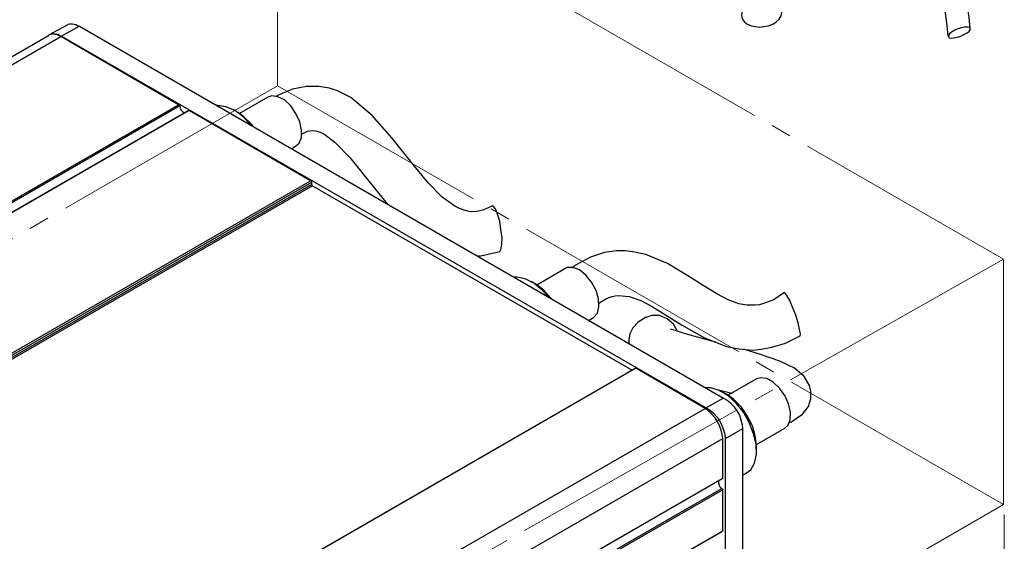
# Model space of a CAD drawing. Header units: millimetres. Extents: x 83 to 342, y -217 to -63.
# Tile 35 of 43: x 278 to 339, y -165 to -132. Entities that reach past the tile are written whole.
import ezdxf

# ---------------------------------------------------------------- set-up
doc = ezdxf.new("R2010")
doc.units = ezdxf.units.MM
doc.header["$MEASUREMENT"] = 0
for name, pattern in [('AI-Linetype-0', [19.05, 15.24, -1.27, 1.27, -1.27]), ('AI-Linetype-11', [19.05, 15.24, -1.27, 1.27, -1.27]), ('AI-Linetype-3', [19.05, 15.24, -1.27, 1.27, -1.27]), ('AI-Linetype-4', [19.05, 15.24, -1.27, 1.27, -1.27]), ('AI-Linetype-5', [19.05, 15.24, -1.27, 1.27, -1.27]), ('AI-Linetype-7', [19.05, 15.24, -1.27, 1.27, -1.27]), ('AI-Linetype-8', [19.05, 15.24, -1.27, 1.27, -1.27])]:
    doc.linetypes.add(name, pattern=pattern)
doc.layers.add('Capa 1', color=7, linetype='Continuous', lineweight=0)

msp = doc.modelspace()

# ---------------------------------------------------------------- linework, layer by layer
at = {"layer": 'Capa 1', "color": 8, "linetype": 'AI-Linetype-0', "lineweight": 18, "true_color": 0x808181}
msp.add_line((293.761, -120.913), (338.952, -147.001), dxfattribs=at)
at = {"layer": 'Capa 1', "color": 8, "linetype": 'AI-Linetype-8', "lineweight": 18, "true_color": 0x808181}
msp.add_line((293.761, -136.204), (293.761, -120.913), dxfattribs=at)
at = {"layer": 'Capa 1', "color": 8, "linetype": 'AI-Linetype-7', "lineweight": 18, "true_color": 0x808181}
msp.add_line((293.761, -136.204), (215.143, -181.589), dxfattribs=at)
at = {"layer": 'Capa 1', "color": 8, "linetype": 'AI-Linetype-4', "lineweight": 18, "true_color": 0x808181}
msp.add_line((338.952, -162.293), (293.761, -136.204), dxfattribs=at)
at = {"layer": 'Capa 1', "color": 8, "linetype": 'AI-Linetype-3', "lineweight": 18, "true_color": 0x808181}
msp.add_line((338.952, -147.001), (260.335, -191.593), dxfattribs=at)
at = {"layer": 'Capa 1', "color": 8, "linetype": 'AI-Linetype-11', "lineweight": 18, "true_color": 0x808181}
msp.add_line((338.952, -162.293), (338.952, -147.001), dxfattribs=at)
at = {"layer": 'Capa 1', "color": 8, "linetype": 'AI-Linetype-5', "lineweight": 18, "true_color": 0x808181}
msp.add_line((338.952, -162.293), (260.335, -207.677), dxfattribs=at)
at = {"layer": 'Capa 1', "color": 18, "lineweight": 18, "true_color": 0x010101}
for points in [[(291.394, -116.791), (291.394, -116.791), (212.791, -161.364), (212.791, -161.364)], [(339.004, -162.92), (339.004, -162.92), (339.004, -168.155), (339.004, -168.155)]]:
    msp.add_open_spline(points, degree=3, dxfattribs=at)
at = {"layer": 'Capa 1', "color": 18, "lineweight": 25, "true_color": 0x010101}
for points, knots in [([(333.843, -122.569), (333.843, -122.569), (333.819, -123.261), (333.819, -123.261), (333.819, -123.261), (333.819, -123.829), (333.819, -123.829), (333.819, -123.829), (333.843, -124.298), (333.843, -124.298), (333.843, -124.298), (333.868, -124.693), (333.868, -124.693), (333.868, -124.693), (333.893, -125.088), (333.893, -125.088), (333.893, -125.088), (333.942, -125.36), (333.942, -125.36), (333.942, -125.36), (333.967, -125.607), (333.967, -125.607), (333.967, -125.607), (334.041, -125.952), (334.041, -125.952), (334.041, -125.952), (334.115, -126.347), (334.115, -126.347), (334.115, -126.347), (334.214, -126.767), (334.214, -126.767), (334.214, -126.767), (334.313, -127.138), (334.313, -127.138), (334.313, -127.138), (334.411, -127.434), (334.411, -127.434), (334.411, -127.434), (334.51, -127.829), (334.51, -127.829), (334.51, -127.829), (334.634, -128.274), (334.634, -128.274), (334.634, -128.274), (334.782, -128.841), (334.782, -128.841), (334.782, -128.841), (334.93, -129.484), (334.93, -129.484), (334.93, -129.484), (335.078, -130.175), (335.078, -130.175), (335.078, -130.175), (335.152, -130.545), (335.152, -130.545), (335.152, -130.545), (335.202, -130.916), (335.202, -130.916), (335.202, -130.916), (335.276, -131.336), (335.276, -131.336), (335.276, -131.336), (335.35, -131.854), (335.35, -131.854), (335.35, -131.854), (335.424, -132.447), (335.424, -132.447), (335.424, -132.447), (335.498, -133.114), (335.498, -133.114)], [0, 0, 0, 0, 1, 1, 1, 2, 2, 2, 3, 3, 3, 4, 4, 4, 5, 5, 5, 6, 6, 6, 7, 7, 7, 8, 8, 8, 9, 9, 9, 10, 10, 10, 11, 11, 11, 12, 12, 12, 13, 13, 13, 14, 14, 14, 15, 15, 15, 16, 16, 16, 17, 17, 17, 18, 18, 18, 19, 19, 19, 20, 20, 20, 21, 21, 21, 22, 22, 22, 23, 23, 23, 23]), ([(336.881, -132.644), (336.881, -132.644), (336.807, -131.953), (336.807, -131.953), (336.807, -131.953), (336.733, -131.41), (336.733, -131.41), (336.733, -131.41), (336.659, -130.99), (336.659, -130.99), (336.659, -130.99), (336.609, -130.644), (336.609, -130.644), (336.609, -130.644), (336.51, -130.002), (336.51, -130.002), (336.51, -130.002), (336.362, -129.335), (336.362, -129.335), (336.362, -129.335), (336.214, -128.669), (336.214, -128.669), (336.214, -128.669), (336.115, -128.249), (336.115, -128.249), (336.115, -128.249), (336.016, -127.829), (336.016, -127.829), (336.016, -127.829), (335.918, -127.533), (335.918, -127.533), (335.918, -127.533), (335.868, -127.31), (335.868, -127.31), (335.868, -127.31), (335.794, -127.039), (335.794, -127.039), (335.794, -127.039), (335.695, -126.668), (335.695, -126.668), (335.695, -126.668), (335.597, -126.273), (335.597, -126.273), (335.597, -126.273), (335.498, -125.928), (335.498, -125.928), (335.498, -125.928), (335.448, -125.631), (335.448, -125.631), (335.448, -125.631), (335.424, -125.434), (335.424, -125.434), (335.424, -125.434), (335.399, -125.187), (335.399, -125.187), (335.399, -125.187), (335.35, -124.816), (335.35, -124.816), (335.35, -124.816), (335.325, -124.471), (335.325, -124.471), (335.325, -124.471), (335.3, -124.001), (335.3, -124.001), (335.3, -124.001), (335.3, -123.705), (335.3, -123.705), (335.3, -123.705), (335.3, -123.384), (335.3, -123.384), (335.3, -123.384), (335.3, -122.989), (335.3, -122.989), (335.3, -122.989), (335.325, -122.569), (335.325, -122.569)], [0, 0, 0, 0, 1, 1, 1, 2, 2, 2, 3, 3, 3, 4, 4, 4, 5, 5, 5, 6, 6, 6, 7, 7, 7, 8, 8, 8, 9, 9, 9, 10, 10, 10, 11, 11, 11, 12, 12, 12, 13, 13, 13, 14, 14, 14, 15, 15, 15, 16, 16, 16, 17, 17, 17, 18, 18, 18, 19, 19, 19, 20, 20, 20, 21, 21, 21, 22, 22, 22, 23, 23, 23, 24, 24, 24, 25, 25, 25, 25]), ([(323.892, -130.842), (323.892, -130.842), (324.188, -130.842), (324.188, -130.842), (324.188, -130.842), (324.459, -130.891), (324.459, -130.891), (324.459, -130.891), (324.706, -130.99), (324.706, -130.99), (324.706, -130.99), (324.904, -131.113), (324.904, -131.113), (324.904, -131.113), (325.052, -131.286), (325.052, -131.286), (325.052, -131.286), (325.126, -131.459), (325.126, -131.459), (325.126, -131.459), (325.151, -131.657), (325.151, -131.657), (325.151, -131.657), (325.102, -131.854), (325.102, -131.854), (325.102, -131.854), (324.978, -132.052), (324.978, -132.052), (324.978, -132.052), (324.805, -132.225), (324.805, -132.225), (324.805, -132.225), (324.583, -132.373), (324.583, -132.373), (324.583, -132.373), (324.311, -132.472), (324.311, -132.472), (324.311, -132.472), (324.04, -132.521), (324.04, -132.521), (324.04, -132.521), (323.743, -132.546), (323.743, -132.546), (323.743, -132.546), (323.472, -132.521), (323.472, -132.521), (323.472, -132.521), (323.2, -132.447), (323.2, -132.447), (323.2, -132.447), (322.978, -132.348), (322.978, -132.348), (322.978, -132.348), (322.805, -132.2), (322.805, -132.2), (322.805, -132.2), (322.681, -132.027), (322.681, -132.027), (322.681, -132.027), (322.632, -131.83), (322.632, -131.83), (322.632, -131.83), (322.657, -131.632), (322.657, -131.632), (322.657, -131.632), (322.731, -131.434), (322.731, -131.434), (322.731, -131.434), (322.879, -131.237), (322.879, -131.237), (322.879, -131.237), (323.077, -131.089), (323.077, -131.089), (323.077, -131.089), (323.324, -130.965), (323.324, -130.965), (323.324, -130.965), (323.595, -130.891), (323.595, -130.891), (323.595, -130.891), (323.892, -130.842), (323.892, -130.842)], [0, 0, 0, 0, 1, 1, 1, 2, 2, 2, 3, 3, 3, 4, 4, 4, 5, 5, 5, 6, 6, 6, 7, 7, 7, 8, 8, 8, 9, 9, 9, 10, 10, 10, 11, 11, 11, 12, 12, 12, 13, 13, 13, 14, 14, 14, 15, 15, 15, 16, 16, 16, 17, 17, 17, 18, 18, 18, 19, 19, 19, 20, 20, 20, 21, 21, 21, 22, 22, 22, 23, 23, 23, 24, 24, 24, 25, 25, 25, 26, 26, 26, 27, 27, 27, 27]), ([(280.652, -132.422), (280.652, -132.422), (280.726, -132.373), (280.726, -132.373), (280.726, -132.373), (280.8, -132.348), (280.8, -132.348), (280.8, -132.348), (280.898, -132.348), (280.898, -132.348), (280.898, -132.348), (280.997, -132.348), (280.997, -132.348), (280.997, -132.348), (281.096, -132.373), (281.096, -132.373), (281.096, -132.373), (281.195, -132.397), (281.195, -132.397), (281.195, -132.397), (281.294, -132.447), (281.294, -132.447), (281.294, -132.447), (281.417, -132.496), (281.417, -132.496)], [0, 0, 0, 0, 1, 1, 1, 2, 2, 2, 3, 3, 3, 4, 4, 4, 5, 5, 5, 6, 6, 6, 7, 7, 7, 8, 8, 8, 8]), ([(280.256, -133.138), (280.256, -133.138), (280.158, -133.089), (280.158, -133.089), (280.158, -133.089), (280.059, -133.04), (280.059, -133.04), (280.059, -133.04), (279.935, -133.015), (279.935, -133.015), (279.935, -133.015), (279.837, -132.99), (279.837, -132.99), (279.837, -132.99), (279.738, -132.99), (279.738, -132.99), (279.738, -132.99), (279.664, -133.015), (279.664, -133.015), (279.664, -133.015), (279.565, -133.04), (279.565, -133.04), (279.565, -133.04), (279.491, -133.064), (279.491, -133.064)], [0, 0, 0, 0, 1, 1, 1, 2, 2, 2, 3, 3, 3, 4, 4, 4, 5, 5, 5, 6, 6, 6, 7, 7, 7, 8, 8, 8, 8]), ([(279.54, -133.04), (279.54, -133.04), (279.614, -132.99), (279.614, -132.99), (279.614, -132.99), (279.713, -132.965), (279.713, -132.965), (279.713, -132.965), (279.812, -132.965), (279.812, -132.965), (279.812, -132.965), (279.911, -132.965), (279.911, -132.965), (279.911, -132.965), (280.009, -132.99), (280.009, -132.99), (280.009, -132.99), (280.108, -133.015), (280.108, -133.015), (280.108, -133.015), (280.207, -133.064), (280.207, -133.064), (280.207, -133.064), (280.306, -133.114), (280.306, -133.114)], [0, 0, 0, 0, 1, 1, 1, 2, 2, 2, 3, 3, 3, 4, 4, 4, 5, 5, 5, 6, 6, 6, 7, 7, 7, 8, 8, 8, 8]), ([(335.523, -133.138), (335.523, -133.138), (335.523, -133.064), (335.523, -133.064), (335.523, -133.064), (335.597, -132.965), (335.597, -132.965), (335.597, -132.965), (335.72, -132.867), (335.72, -132.867), (335.72, -132.867), (335.918, -132.743), (335.918, -132.743), (335.918, -132.743), (336.115, -132.669), (336.115, -132.669), (336.115, -132.669), (336.338, -132.595), (336.338, -132.595), (336.338, -132.595), (336.535, -132.546), (336.535, -132.546), (336.535, -132.546), (336.708, -132.546), (336.708, -132.546), (336.708, -132.546), (336.831, -132.57), (336.831, -132.57), (336.831, -132.57), (336.881, -132.62), (336.881, -132.62), (336.881, -132.62), (336.881, -132.719), (336.881, -132.719), (336.881, -132.719), (336.807, -132.817), (336.807, -132.817), (336.807, -132.817), (336.683, -132.916), (336.683, -132.916), (336.683, -132.916), (336.486, -133.015), (336.486, -133.015), (336.486, -133.015), (336.288, -133.114), (336.288, -133.114), (336.288, -133.114), (336.066, -133.188), (336.066, -133.188), (336.066, -133.188), (335.868, -133.212), (335.868, -133.212), (335.868, -133.212), (335.695, -133.237), (335.695, -133.237), (335.695, -133.237), (335.572, -133.212), (335.572, -133.212), (335.572, -133.212), (335.523, -133.138), (335.523, -133.138)], [0, 0, 0, 0, 1, 1, 1, 2, 2, 2, 3, 3, 3, 4, 4, 4, 5, 5, 5, 6, 6, 6, 7, 7, 7, 8, 8, 8, 9, 9, 9, 10, 10, 10, 11, 11, 11, 12, 12, 12, 13, 13, 13, 14, 14, 14, 15, 15, 15, 16, 16, 16, 17, 17, 17, 18, 18, 18, 19, 19, 19, 20, 20, 20, 20]), ([(307.099, -143.708), (307.099, -143.708), (306.531, -143.954), (306.531, -143.954), (306.531, -143.954), (306.136, -144.029), (306.136, -144.029), (306.136, -144.029), (305.79, -144.053), (305.79, -144.053), (305.79, -144.053), (305.494, -144.004), (305.494, -144.004), (305.494, -144.004), (305.074, -143.856), (305.074, -143.856), (305.074, -143.856), (304.803, -143.708), (304.803, -143.708), (304.803, -143.708), (304.012, -143.14), (304.012, -143.14), (304.012, -143.14), (303.148, -142.275), (303.148, -142.275), (303.148, -142.275), (302.358, -141.312), (302.358, -141.312), (302.358, -141.312), (301.617, -140.374), (301.617, -140.374), (301.617, -140.374), (300.876, -139.46), (300.876, -139.46), (300.876, -139.46), (299.642, -138.052), (299.642, -138.052), (299.642, -138.052), (298.308, -136.941), (298.308, -136.941), (298.308, -136.941), (297.493, -136.521), (297.493, -136.521), (297.493, -136.521), (296.999, -136.349), (296.999, -136.349), (296.999, -136.349), (296.333, -136.25), (296.333, -136.25), (296.333, -136.25), (295.567, -136.25), (295.567, -136.25), (295.567, -136.25), (294.678, -136.423), (294.678, -136.423), (294.678, -136.423), (293.715, -136.842), (293.715, -136.842), (293.715, -136.842), (293.69, -136.867), (293.69, -136.867)], [0, 0, 0, 0, 1, 1, 1, 2, 2, 2, 3, 3, 3, 4, 4, 4, 5, 5, 5, 6, 6, 6, 7, 7, 7, 8, 8, 8, 9, 9, 9, 10, 10, 10, 11, 11, 11, 12, 12, 12, 13, 13, 13, 14, 14, 14, 15, 15, 15, 16, 16, 16, 17, 17, 17, 18, 18, 18, 19, 19, 19, 20, 20, 20, 20]), ([(295.246, -139.435), (295.246, -139.435), (295.246, -138.966), (295.246, -138.966), (295.246, -138.966), (295.147, -138.448), (295.147, -138.448), (295.147, -138.448), (294.9, -137.929), (294.9, -137.929), (294.9, -137.929), (294.579, -137.46), (294.579, -137.46), (294.579, -137.46), (294.184, -137.089), (294.184, -137.089), (294.184, -137.089), (293.764, -136.892), (293.764, -136.892), (293.764, -136.892), (293.394, -136.842), (293.394, -136.842), (293.394, -136.842), (293.147, -136.917), (293.147, -136.917)], [0, 0, 0, 0, 1, 1, 1, 2, 2, 2, 3, 3, 3, 4, 4, 4, 5, 5, 5, 6, 6, 6, 7, 7, 7, 8, 8, 8, 8]), ([(287.591, -137.386), (287.591, -137.386), (287.615, -137.386), (287.615, -137.386), (287.615, -137.386), (287.64, -137.41), (287.64, -137.41), (287.64, -137.41), (287.64, -137.435), (287.64, -137.435), (287.64, -137.435), (287.64, -137.46), (287.64, -137.46), (287.64, -137.46), (287.665, -137.46), (287.665, -137.46)], [0, 0, 0, 0, 1, 1, 1, 2, 2, 2, 3, 3, 3, 4, 4, 4, 5, 5, 5, 5]), ([(287.665, -137.46), (287.665, -137.46), (287.689, -137.583), (287.689, -137.583), (287.689, -137.583), (287.739, -137.707), (287.739, -137.707), (287.739, -137.707), (287.838, -137.806), (287.838, -137.806), (287.838, -137.806), (287.912, -137.88), (287.912, -137.88), (287.912, -137.88), (287.961, -137.904), (287.961, -137.904)], [0, 0, 0, 0, 1, 1, 1, 2, 2, 2, 3, 3, 3, 4, 4, 4, 5, 5, 5, 5]), ([(288.208, -137.756), (288.208, -137.756), (288.208, -137.756), (288.208, -137.756), (288.208, -137.756), (288.233, -137.756), (288.233, -137.756), (288.233, -137.756), (288.257, -137.756), (288.257, -137.756)], [0, 0, 0, 0, 1, 1, 1, 2, 2, 2, 3, 3, 3, 3]), ([(292.085, -138.67), (292.085, -138.67), (292.085, -138.645), (292.085, -138.645), (292.085, -138.645), (291.591, -138.127), (291.591, -138.127), (291.591, -138.127), (291.073, -137.731), (291.073, -137.731), (291.073, -137.731), (290.529, -137.509), (290.529, -137.509), (290.529, -137.509), (290.035, -137.435), (290.035, -137.435), (290.035, -137.435), (289.961, -137.435), (289.961, -137.435)], [0, 0, 0, 0, 1, 1, 1, 2, 2, 2, 3, 3, 3, 4, 4, 4, 5, 5, 5, 6, 6, 6, 6]), ([(292.283, -138.769), (292.283, -138.769), (292.134, -138.596), (292.134, -138.596), (292.134, -138.596), (291.665, -138.151), (291.665, -138.151), (291.665, -138.151), (291.295, -137.88), (291.295, -137.88)], [0, 0, 0, 0, 1, 1, 1, 2, 2, 2, 3, 3, 3, 3]), ([(295.246, -139.213), (295.246, -139.213), (295.444, -139.114), (295.444, -139.114), (295.444, -139.114), (295.616, -139.04), (295.616, -139.04), (295.616, -139.04), (295.913, -138.991), (295.913, -138.991), (295.913, -138.991), (296.135, -139.016), (296.135, -139.016), (296.135, -139.016), (296.407, -139.09), (296.407, -139.09), (296.407, -139.09), (296.703, -139.238), (296.703, -139.238), (296.703, -139.238), (297.345, -139.732), (297.345, -139.732), (297.345, -139.732), (298.259, -140.67), (298.259, -140.67), (298.259, -140.67), (299.197, -141.831), (299.197, -141.831), (299.197, -141.831), (300.135, -143.016), (300.135, -143.016), (300.135, -143.016), (300.58, -143.559), (300.58, -143.559)], [0, 0, 0, 0, 1, 1, 1, 2, 2, 2, 3, 3, 3, 4, 4, 4, 5, 5, 5, 6, 6, 6, 7, 7, 7, 8, 8, 8, 9, 9, 9, 10, 10, 10, 11, 11, 11, 11]), ([(294.9, -139.954), (294.9, -139.954), (295.098, -139.781), (295.098, -139.781), (295.098, -139.781), (295.246, -139.435), (295.246, -139.435)], [0, 0, 0, 0, 1, 1, 1, 2, 2, 2, 2]), ([(295.814, -142.127), (295.814, -142.127), (295.839, -142.127), (295.839, -142.127), (295.839, -142.127), (295.839, -142.152), (295.839, -142.152), (295.839, -142.152), (295.863, -142.152), (295.863, -142.152), (295.863, -142.152), (295.863, -142.176), (295.863, -142.176), (295.863, -142.176), (295.863, -142.201), (295.863, -142.201), (295.863, -142.201), (295.863, -142.226), (295.863, -142.226)], [0, 0, 0, 0, 1, 1, 1, 2, 2, 2, 3, 3, 3, 4, 4, 4, 5, 5, 5, 6, 6, 6, 6]), ([(295.863, -142.349), (295.863, -142.349), (295.863, -142.349), (295.863, -142.349), (295.863, -142.349), (295.888, -142.374), (295.888, -142.374), (295.888, -142.374), (295.888, -142.399), (295.888, -142.399), (295.888, -142.399), (295.913, -142.423), (295.913, -142.423), (295.913, -142.423), (295.937, -142.448), (295.937, -142.448)], [0, 0, 0, 0, 1, 1, 1, 2, 2, 2, 3, 3, 3, 4, 4, 4, 5, 5, 5, 5]), ([(307.717, -146.103), (307.717, -146.103), (307.741, -145.683), (307.741, -145.683), (307.741, -145.683), (307.667, -145.164), (307.667, -145.164), (307.667, -145.164), (307.593, -144.646), (307.593, -144.646), (307.593, -144.646), (307.445, -144.201), (307.445, -144.201), (307.445, -144.201), (307.322, -143.88), (307.322, -143.88), (307.322, -143.88), (307.173, -143.708), (307.173, -143.708), (307.173, -143.708), (307.099, -143.708), (307.099, -143.708)], [0, 0, 0, 0, 1, 1, 1, 2, 2, 2, 3, 3, 3, 4, 4, 4, 5, 5, 5, 6, 6, 6, 7, 7, 7, 7]), ([(307.593, -146.523), (307.593, -146.523), (307.667, -146.399), (307.667, -146.399), (307.667, -146.399), (307.717, -146.103), (307.717, -146.103)], [0, 0, 0, 0, 1, 1, 1, 2, 2, 2, 2]), ([(325.299, -149.116), (325.299, -149.116), (324.632, -149.535), (324.632, -149.535), (324.632, -149.535), (324.138, -149.733), (324.138, -149.733), (324.138, -149.733), (323.768, -149.856), (323.768, -149.856), (323.768, -149.856), (323.447, -149.881), (323.447, -149.881), (323.447, -149.881), (323.151, -149.881), (323.151, -149.881), (323.151, -149.881), (322.978, -149.881), (322.978, -149.881), (322.978, -149.881), (322.484, -149.782), (322.484, -149.782), (322.484, -149.782), (321.817, -149.535), (321.817, -149.535), (321.817, -149.535), (321.101, -149.165), (321.101, -149.165), (321.101, -149.165), (320.261, -148.646), (320.261, -148.646), (320.261, -148.646), (319.397, -148.103), (319.397, -148.103), (319.397, -148.103), (318.039, -147.288), (318.039, -147.288), (318.039, -147.288), (316.681, -146.72), (316.681, -146.72), (316.681, -146.72), (315.866, -146.547), (315.866, -146.547), (315.866, -146.547), (315.421, -146.498), (315.421, -146.498), (315.421, -146.498), (314.853, -146.498), (314.853, -146.498), (314.853, -146.498), (314.113, -146.597), (314.113, -146.597), (314.113, -146.597), (313.248, -146.893), (313.248, -146.893), (313.248, -146.893), (312.26, -147.412), (312.26, -147.412), (312.26, -147.412), (312.088, -147.56), (312.088, -147.56)], [0, 0, 0, 0, 1, 1, 1, 2, 2, 2, 3, 3, 3, 4, 4, 4, 5, 5, 5, 6, 6, 6, 7, 7, 7, 8, 8, 8, 9, 9, 9, 10, 10, 10, 11, 11, 11, 12, 12, 12, 13, 13, 13, 14, 14, 14, 15, 15, 15, 16, 16, 16, 17, 17, 17, 18, 18, 18, 19, 19, 19, 20, 20, 20, 20]), ([(306.161, -146.794), (306.161, -146.794), (306.408, -146.794), (306.408, -146.794), (306.408, -146.794), (307.593, -146.523), (307.593, -146.523)], [0, 0, 0, 0, 1, 1, 1, 2, 2, 2, 2]), ([(313.742, -149.486), (313.742, -149.486), (313.594, -148.967), (313.594, -148.967), (313.594, -148.967), (313.298, -148.449), (313.298, -148.449), (313.298, -148.449), (312.952, -148.004), (312.952, -148.004), (312.952, -148.004), (312.557, -147.683), (312.557, -147.683), (312.557, -147.683), (312.137, -147.535), (312.137, -147.535), (312.137, -147.535), (311.791, -147.535), (311.791, -147.535), (311.791, -147.535), (311.643, -147.609), (311.643, -147.609)], [0, 0, 0, 0, 1, 1, 1, 2, 2, 2, 3, 3, 3, 4, 4, 4, 5, 5, 5, 6, 6, 6, 7, 7, 7, 7]), ([(310.606, -149.338), (310.606, -149.338), (310.235, -148.943), (310.235, -148.943), (310.235, -148.943), (309.717, -148.498), (309.717, -148.498), (309.717, -148.498), (309.174, -148.227), (309.174, -148.227), (309.174, -148.227), (308.655, -148.128), (308.655, -148.128), (308.655, -148.128), (308.482, -148.128), (308.482, -148.128)], [0, 0, 0, 0, 1, 1, 1, 2, 2, 2, 3, 3, 3, 4, 4, 4, 5, 5, 5, 5]), ([(310.803, -149.461), (310.803, -149.461), (310.779, -149.437), (310.779, -149.437), (310.779, -149.437), (310.334, -148.943), (310.334, -148.943), (310.334, -148.943), (309.865, -148.597), (309.865, -148.597), (309.865, -148.597), (309.816, -148.572), (309.816, -148.572)], [0, 0, 0, 0, 1, 1, 1, 2, 2, 2, 3, 3, 3, 4, 4, 4, 4]), ([(313.421, -150.647), (313.421, -150.647), (313.446, -150.622), (313.446, -150.622), (313.446, -150.622), (313.668, -150.375), (313.668, -150.375), (313.668, -150.375), (313.767, -149.98), (313.767, -149.98), (313.767, -149.98), (313.742, -149.486), (313.742, -149.486)], [0, 0, 0, 0, 1, 1, 1, 2, 2, 2, 3, 3, 3, 4, 4, 4, 4]), ([(313.767, -149.758), (313.767, -149.758), (314.187, -149.486), (314.187, -149.486), (314.187, -149.486), (314.384, -149.387), (314.384, -149.387), (314.384, -149.387), (314.582, -149.338), (314.582, -149.338), (314.582, -149.338), (314.779, -149.288), (314.779, -149.288), (314.779, -149.288), (314.977, -149.264), (314.977, -149.264), (314.977, -149.264), (315.644, -149.338), (315.644, -149.338), (315.644, -149.338), (316.384, -149.585), (316.384, -149.585), (316.384, -149.585), (317.076, -149.955), (317.076, -149.955), (317.076, -149.955), (317.915, -150.474), (317.915, -150.474), (317.915, -150.474), (318.903, -151.091), (318.903, -151.091), (318.903, -151.091), (320.336, -151.906), (320.336, -151.906), (320.336, -151.906), (321.718, -152.449), (321.718, -152.449), (321.718, -152.449), (322.484, -152.598), (322.484, -152.598), (322.484, -152.598), (323.299, -152.672), (323.299, -152.672), (323.299, -152.672), (323.867, -152.622), (323.867, -152.622), (323.867, -152.622), (324.534, -152.499), (324.534, -152.499), (324.534, -152.499), (325.373, -152.252), (325.373, -152.252), (325.373, -152.252), (326.287, -151.783), (326.287, -151.783)], [0, 0, 0, 0, 1, 1, 1, 2, 2, 2, 3, 3, 3, 4, 4, 4, 5, 5, 5, 6, 6, 6, 7, 7, 7, 8, 8, 8, 9, 9, 9, 10, 10, 10, 11, 11, 11, 12, 12, 12, 13, 13, 13, 14, 14, 14, 15, 15, 15, 16, 16, 16, 17, 17, 17, 18, 18, 18, 18]), ([(326.163, -150.968), (326.163, -150.968), (326.015, -150.498), (326.015, -150.498), (326.015, -150.498), (325.818, -150.005), (325.818, -150.005), (325.818, -150.005), (325.645, -149.585), (325.645, -149.585), (325.645, -149.585), (325.472, -149.264), (325.472, -149.264), (325.472, -149.264), (325.348, -149.116), (325.348, -149.116), (325.348, -149.116), (325.299, -149.116), (325.299, -149.116)], [0, 0, 0, 0, 1, 1, 1, 2, 2, 2, 3, 3, 3, 4, 4, 4, 5, 5, 5, 6, 6, 6, 6]), ([(316.705, -150.622), (316.705, -150.622), (316.212, -150.943), (316.212, -150.943), (316.212, -150.943), (315.866, -151.289), (315.866, -151.289), (315.866, -151.289), (315.693, -151.659), (315.693, -151.659), (315.693, -151.659), (315.619, -152.005), (315.619, -152.005), (315.619, -152.005), (315.619, -152.252), (315.619, -152.252)], [0, 0, 0, 0, 1, 1, 1, 2, 2, 2, 3, 3, 3, 4, 4, 4, 5, 5, 5, 5]), ([(318.656, -151.486), (318.656, -151.486), (318.409, -151.066), (318.409, -151.066), (318.409, -151.066), (318.014, -150.721), (318.014, -150.721), (318.014, -150.721), (317.545, -150.523), (317.545, -150.523), (317.545, -150.523), (317.051, -150.523), (317.051, -150.523), (317.051, -150.523), (316.681, -150.647), (316.681, -150.647)], [0, 0, 0, 0, 1, 1, 1, 2, 2, 2, 3, 3, 3, 4, 4, 4, 5, 5, 5, 5]), ([(321.002, -152.153), (321.002, -152.153), (320.879, -152.128), (320.879, -152.128), (320.879, -152.128), (320.039, -151.906), (320.039, -151.906), (320.039, -151.906), (319.15, -151.659), (319.15, -151.659), (319.15, -151.659), (318.533, -151.462), (318.533, -151.462), (318.533, -151.462), (318.286, -151.387), (318.286, -151.387), (318.286, -151.387), (318.212, -151.387), (318.212, -151.387)], [0, 0, 0, 0, 1, 1, 1, 2, 2, 2, 3, 3, 3, 4, 4, 4, 5, 5, 5, 6, 6, 6, 6]), ([(326.287, -151.783), (326.287, -151.783), (326.312, -151.659), (326.312, -151.659), (326.312, -151.659), (326.262, -151.387), (326.262, -151.387), (326.262, -151.387), (326.163, -150.968), (326.163, -150.968)], [0, 0, 0, 0, 1, 1, 1, 2, 2, 2, 3, 3, 3, 3]), ([(325.595, -157.215), (325.595, -157.215), (325.719, -157.166), (325.719, -157.166), (325.719, -157.166), (326.435, -156.672), (326.435, -156.672), (326.435, -156.672), (326.805, -156.178), (326.805, -156.178), (326.805, -156.178), (326.954, -155.709), (326.954, -155.709), (326.954, -155.709), (326.954, -155.24), (326.954, -155.24), (326.954, -155.24), (326.88, -154.869), (326.88, -154.869), (326.88, -154.869), (326.534, -154.326), (326.534, -154.326), (326.534, -154.326), (325.941, -153.808), (325.941, -153.808), (325.941, -153.808), (325.027, -153.363), (325.027, -153.363), (325.027, -153.363), (323.817, -152.943), (323.817, -152.943), (323.817, -152.943), (322.756, -152.622), (322.756, -152.622)], [0, 0, 0, 0, 1, 1, 1, 2, 2, 2, 3, 3, 3, 4, 4, 4, 5, 5, 5, 6, 6, 6, 7, 7, 7, 8, 8, 8, 9, 9, 9, 10, 10, 10, 11, 11, 11, 11]), ([(316.039, -153.808), (316.039, -153.808), (316.039, -153.808), (316.039, -153.808), (316.039, -153.808), (316.063, -153.808), (316.063, -153.808)], [0, 0, 0, 0, 1, 1, 1, 2, 2, 2, 2]), ([(325.348, -157.536), (325.348, -157.536), (325.521, -157.364), (325.521, -157.364), (325.521, -157.364), (325.67, -157.018), (325.67, -157.018), (325.67, -157.018), (325.694, -156.549), (325.694, -156.549), (325.694, -156.549), (325.571, -156.03), (325.571, -156.03), (325.571, -156.03), (325.348, -155.511), (325.348, -155.511), (325.348, -155.511), (325.003, -155.042), (325.003, -155.042), (325.003, -155.042), (324.608, -154.672), (324.608, -154.672), (324.608, -154.672), (324.213, -154.45), (324.213, -154.45), (324.213, -154.45), (323.817, -154.4), (323.817, -154.4), (323.817, -154.4), (323.57, -154.474), (323.57, -154.474)], [0, 0, 0, 0, 1, 1, 1, 2, 2, 2, 3, 3, 3, 4, 4, 4, 5, 5, 5, 6, 6, 6, 7, 7, 7, 8, 8, 8, 9, 9, 9, 10, 10, 10, 10]), ([(322.953, -160.327), (322.953, -160.327), (323.225, -160.129), (323.225, -160.129), (323.225, -160.129), (323.447, -159.71), (323.447, -159.71), (323.447, -159.71), (323.57, -159.166), (323.57, -159.166), (323.57, -159.166), (323.546, -158.549), (323.546, -158.549), (323.546, -158.549), (323.398, -157.882), (323.398, -157.882), (323.398, -157.882), (323.126, -157.191), (323.126, -157.191), (323.126, -157.191), (322.756, -156.549), (322.756, -156.549), (322.756, -156.549), (322.311, -155.981), (322.311, -155.981), (322.311, -155.981), (321.792, -155.511), (321.792, -155.511), (321.792, -155.511), (321.249, -155.19), (321.249, -155.19), (321.249, -155.19), (320.731, -155.018), (320.731, -155.018), (320.731, -155.018), (320.41, -155.018), (320.41, -155.018)], [0, 0, 0, 0, 1, 1, 1, 2, 2, 2, 3, 3, 3, 4, 4, 4, 5, 5, 5, 6, 6, 6, 7, 7, 7, 8, 8, 8, 9, 9, 9, 10, 10, 10, 11, 11, 11, 12, 12, 12, 12]), ([(321.225, -155.141), (321.225, -155.141), (321.867, -155.314), (321.867, -155.314), (321.867, -155.314), (322.039, -155.363), (322.039, -155.363)], [0, 0, 0, 0, 1, 1, 1, 2, 2, 2, 2]), ([(321.521, -155.66), (321.521, -155.66), (321.743, -155.783), (321.743, -155.783), (321.743, -155.783), (321.965, -155.956), (321.965, -155.956), (321.965, -155.956), (322.163, -156.178), (322.163, -156.178), (322.163, -156.178), (322.36, -156.45), (322.36, -156.45), (322.36, -156.45), (322.509, -156.721), (322.509, -156.721), (322.509, -156.721), (322.607, -157.018), (322.607, -157.018), (322.607, -157.018), (322.681, -157.314), (322.681, -157.314), (322.681, -157.314), (322.706, -157.586), (322.706, -157.586)], [0, 0, 0, 0, 1, 1, 1, 2, 2, 2, 3, 3, 3, 4, 4, 4, 5, 5, 5, 6, 6, 6, 7, 7, 7, 8, 8, 8, 8]), ([(323.57, -158.648), (323.57, -158.648), (323.57, -158.598), (323.57, -158.598), (323.57, -158.598), (323.496, -158.006), (323.496, -158.006), (323.496, -158.006), (323.324, -157.388), (323.324, -157.388), (323.324, -157.388), (323.003, -156.771), (323.003, -156.771), (323.003, -156.771), (322.632, -156.228), (322.632, -156.228), (322.632, -156.228), (322.163, -155.758), (322.163, -155.758), (322.163, -155.758), (321.743, -155.437), (321.743, -155.437)], [0, 0, 0, 0, 1, 1, 1, 2, 2, 2, 3, 3, 3, 4, 4, 4, 5, 5, 5, 6, 6, 6, 7, 7, 7, 7]), ([(321.471, -158.178), (321.471, -158.178), (321.447, -157.932), (321.447, -157.932), (321.447, -157.932), (321.373, -157.66), (321.373, -157.66), (321.373, -157.66), (321.274, -157.388), (321.274, -157.388), (321.274, -157.388), (321.15, -157.117), (321.15, -157.117), (321.15, -157.117), (320.978, -156.87), (320.978, -156.87), (320.978, -156.87), (320.78, -156.647), (320.78, -156.647), (320.78, -156.647), (320.582, -156.45), (320.582, -156.45), (320.582, -156.45), (320.385, -156.302), (320.385, -156.302)], [0, 0, 0, 0, 1, 1, 1, 2, 2, 2, 3, 3, 3, 4, 4, 4, 5, 5, 5, 6, 6, 6, 7, 7, 7, 8, 8, 8, 8]), ([(320.434, -156.277), (320.434, -156.277), (320.657, -156.4), (320.657, -156.4), (320.657, -156.4), (320.879, -156.573), (320.879, -156.573), (320.879, -156.573), (321.076, -156.82), (321.076, -156.82), (321.076, -156.82), (321.274, -157.067), (321.274, -157.067), (321.274, -157.067), (321.422, -157.364), (321.422, -157.364), (321.422, -157.364), (321.521, -157.635), (321.521, -157.635), (321.521, -157.635), (321.595, -157.932), (321.595, -157.932), (321.595, -157.932), (321.62, -158.203), (321.62, -158.203)], [0, 0, 0, 0, 1, 1, 1, 2, 2, 2, 3, 3, 3, 4, 4, 4, 5, 5, 5, 6, 6, 6, 7, 7, 7, 8, 8, 8, 8]), ([(321.2, -160.821), (321.2, -160.821), (321.2, -160.845), (321.2, -160.845), (321.2, -160.845), (321.2, -160.969), (321.2, -160.969), (321.2, -160.969), (321.249, -161.092), (321.249, -161.092), (321.249, -161.092), (321.323, -161.216), (321.323, -161.216), (321.323, -161.216), (321.422, -161.29), (321.422, -161.29)], [0, 0, 0, 0, 1, 1, 1, 2, 2, 2, 3, 3, 3, 4, 4, 4, 5, 5, 5, 5]), ([(321.471, -160.648), (321.471, -160.648), (321.471, -160.648), (321.471, -160.648), (321.471, -160.648), (321.471, -160.673), (321.471, -160.673), (321.471, -160.673), (321.447, -160.673), (321.447, -160.673)], [0, 0, 0, 0, 1, 1, 1, 2, 2, 2, 3, 3, 3, 3]), ([(321.422, -161.29), (321.422, -161.29), (321.422, -161.315), (321.422, -161.315), (321.422, -161.315), (321.447, -161.315), (321.447, -161.315), (321.447, -161.315), (321.447, -161.339), (321.447, -161.339), (321.447, -161.339), (321.471, -161.364), (321.471, -161.364), (321.471, -161.364), (321.471, -161.389), (321.471, -161.389)], [0, 0, 0, 0, 1, 1, 1, 2, 2, 2, 3, 3, 3, 4, 4, 4, 5, 5, 5, 5]), ([(321.471, -163.932), (321.471, -163.932), (321.471, -163.957), (321.471, -163.957), (321.471, -163.957), (321.447, -163.957), (321.447, -163.957), (321.447, -163.957), (321.447, -163.982), (321.447, -163.982)], [0, 0, 0, 0, 1, 1, 1, 2, 2, 2, 3, 3, 3, 3])]:
    msp.add_open_spline(points, degree=3, knots=knots, dxfattribs=at)
for points in [[(280.652, -132.422), (280.652, -132.422), (279.54, -133.04), (279.54, -133.04)], [(281.417, -132.496), (281.417, -132.496), (280.306, -133.114), (280.306, -133.114)], [(281.417, -132.496), (281.417, -132.496), (321.521, -155.66), (321.521, -155.66)], [(241.264, -155.141), (241.264, -155.141), (279.491, -133.064), (279.491, -133.064)], [(242.029, -155.215), (242.029, -155.215), (280.256, -133.138), (280.256, -133.138)], [(279.491, -133.064), (279.491, -133.064), (279.54, -133.04), (279.54, -133.04)], [(287.591, -137.386), (287.591, -137.386), (280.256, -133.138), (280.256, -133.138)], [(280.306, -133.114), (280.306, -133.114), (320.434, -156.277), (320.434, -156.277)], [(293.147, -136.917), (293.147, -136.917), (291.394, -137.929), (291.394, -137.929)], [(249.388, -159.438), (249.388, -159.438), (287.591, -137.386), (287.591, -137.386)], [(287.665, -137.46), (287.665, -137.46), (249.438, -159.537), (249.438, -159.537)], [(288.208, -137.756), (288.208, -137.756), (249.981, -159.808), (249.981, -159.808)], [(288.257, -137.756), (288.257, -137.756), (250.03, -159.808), (250.03, -159.808)], [(295.814, -142.127), (295.814, -142.127), (288.257, -137.756), (288.257, -137.756)], [(291.295, -137.88), (291.295, -137.88), (291.023, -137.731), (291.023, -137.731)], [(294.629, -140.127), (294.629, -140.127), (294.9, -139.954), (294.9, -139.954)], [(257.587, -164.179), (257.587, -164.179), (295.814, -142.127), (295.814, -142.127)], [(295.863, -142.226), (295.863, -142.226), (257.661, -164.278), (257.661, -164.278)], [(257.76, -164.352), (257.76, -164.352), (295.863, -142.349), (295.863, -142.349)], [(295.937, -142.448), (295.937, -142.448), (257.859, -164.401), (257.859, -164.401)], [(295.863, -142.226), (295.863, -142.226), (295.863, -142.349), (295.863, -142.349)], [(295.937, -142.448), (295.937, -142.448), (315.841, -153.931), (315.841, -153.931)], [(311.643, -147.609), (311.643, -147.609), (309.89, -148.622), (309.89, -148.622)], [(309.816, -148.572), (309.816, -148.572), (309.544, -148.399), (309.544, -148.399)], [(313.125, -150.82), (313.125, -150.82), (313.421, -150.647), (313.421, -150.647)], [(316.039, -153.808), (316.039, -153.808), (277.812, -175.884), (277.812, -175.884)], [(316.063, -153.808), (316.063, -153.808), (277.861, -175.884), (277.861, -175.884)], [(320.385, -156.302), (320.385, -156.302), (316.063, -153.808), (316.063, -153.808)], [(323.57, -154.474), (323.57, -154.474), (321.817, -155.487), (321.817, -155.487)], [(282.109, -178.403), (282.109, -178.403), (242.153, -155.339), (242.153, -155.339)], [(321.521, -155.66), (321.521, -155.66), (320.434, -156.277), (320.434, -156.277)], [(321.743, -155.437), (321.743, -155.437), (321.471, -155.289), (321.471, -155.289)], [(280.997, -179.045), (280.997, -179.045), (241.066, -155.981), (241.066, -155.981)], [(282.158, -178.354), (282.158, -178.354), (320.385, -156.302), (320.385, -156.302)], [(323.57, -158.549), (323.57, -158.549), (325.348, -157.536), (325.348, -157.536)], [(322.706, -157.586), (322.706, -157.586), (321.62, -158.203), (321.62, -158.203)], [(322.706, -157.586), (322.706, -157.586), (322.706, -170.921), (322.706, -170.921)], [(283.244, -180.255), (283.244, -180.255), (321.471, -158.178), (321.471, -158.178)], [(321.471, -160.648), (321.471, -160.648), (321.471, -158.178), (321.471, -158.178)], [(321.62, -158.203), (321.62, -158.203), (321.62, -171.538), (321.62, -171.538)], [(323.57, -158.969), (323.57, -158.969), (323.57, -158.648), (323.57, -158.648)], [(322.706, -160.475), (322.706, -160.475), (322.953, -160.327), (322.953, -160.327)], [(283.22, -182.749), (283.22, -182.749), (321.447, -160.673), (321.447, -160.673)], [(283.244, -182.7), (283.244, -182.7), (321.471, -160.648), (321.471, -160.648)], [(283.195, -183.367), (283.195, -183.367), (321.422, -161.29), (321.422, -161.29)], [(321.471, -161.389), (321.471, -161.389), (283.244, -183.441), (283.244, -183.441)], [(321.471, -163.932), (321.471, -163.932), (321.471, -161.389), (321.471, -161.389)], [(283.22, -186.034), (283.22, -186.034), (321.447, -163.982), (321.447, -163.982)], [(283.244, -186.009), (283.244, -186.009), (321.471, -163.932), (321.471, -163.932)]]:
    msp.add_open_spline(points, degree=3, dxfattribs=at)

doc.saveas('drawing.dxf')
